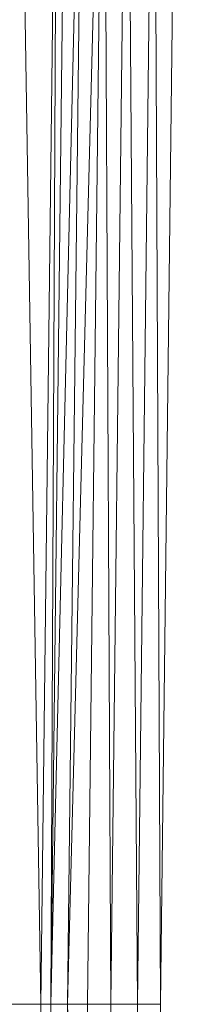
# Model space of a CAD drawing. Header units: metres. Extents: x 391.1 to 427.5, y 12.7 to 28.4.
# Tile 56 of 245: x 409.5351 to 409.567, y 14.5806 to 14.7806. Entities that reach past the tile are written whole.
import ezdxf

# ---------------------------------------------------------------- set-up
doc = ezdxf.new("R2010")
doc.units = ezdxf.units.M
doc.layers.add('02_MOBILIARIO', color=7, linetype='Continuous', lineweight=18)

# ---------------------------------------------------------------- blocks, each defined once
blk = doc.blocks.new('Family - Plats de dutxa PS-1-153666-01_ELEC _PS1')
at = {"layer": '02_MOBILIARIO', "color": 253, "true_color": 0xaaaaaa}
for p, q in [((0.08118, 0.6947), (0.0859, 0.40026)), ((0.0859, 0.40026), (0.08118, 0.6947)), ((0.08927, 0.68728), (0.0859, 0.40026)), ((0.0859, 0.40026), (0.08927, 0.68728)), ((0.08927, 0.68728), (0.08792, 0.40026)), ((0.09129, 0.68728), (0.08792, 0.40026)), ((0.08792, 0.40026), (0.08927, 0.68728)), ((0.08792, 0.40026), (0.09466, 0.68728)), ((0.09466, 0.68728), (0.08792, 0.40026)), ((0.08792, 0.40026), (0.09129, 0.68728)), ((0.09466, 0.68728), (0.09129, 0.40026)), ((0.09129, 0.40026), (0.0987, 0.68728)), ((0.0987, 0.68728), (0.09129, 0.40026)), ((0.09129, 0.40026), (0.09466, 0.68728)), ((0.0987, 0.68728), (0.09533, 0.40026)), ((0.09533, 0.40026), (0.0987, 0.68728)), ((0.0987, 0.68728), (0.10005, 0.40026)), ((0.10005, 0.40026), (0.0987, 0.68728)), ((0.10342, 0.68728), (0.10005, 0.40026)), ((0.10005, 0.40026), (0.10342, 0.68728)), ((0.10342, 0.68728), (0.10545, 0.40026)), ((0.10545, 0.40026), (0.10342, 0.68728)), ((0.10882, 0.68728), (0.10545, 0.40026)), ((0.10545, 0.40026), (0.10882, 0.68728)), ((0.10882, 0.68728), (0.11017, 0.40026)), ((0.11017, 0.40026), (0.10882, 0.68728)), ((0.11017, 0.40026), (0.11354, 0.68728)), ((0.11354, 0.68728), (0.11017, 0.40026)), ((0.07781, 0.40026), (0.0859, 0.40026)), ((0.0859, 0.40026), (0.07781, 0.40026)), ((0.0859, 0.40026), (0.08118, 0.10582)), ((0.08118, 0.10582), (0.0859, 0.40026)), ((0.08927, 0.11324), (0.0859, 0.40026)), ((0.0859, 0.40026), (0.08792, 0.40026)), ((0.0859, 0.40026), (0.08927, 0.11324)), ((0.08792, 0.40026), (0.0859, 0.40026)), ((0.08792, 0.40026), (0.09466, 0.11324)), ((0.08792, 0.40026), (0.09129, 0.11324)), ((0.09466, 0.11324), (0.08792, 0.40026)), ((0.08792, 0.40026), (0.09129, 0.40026)), ((0.08792, 0.40026), (0.09129, 0.11324)), ((0.08792, 0.40026), (0.08927, 0.11324)), ((0.08927, 0.11324), (0.08792, 0.40026)), ((0.08792, 0.40026), (0.09129, 0.40026)), ((0.09129, 0.40026), (0.0987, 0.11324)), ((0.09129, 0.40026), (0.09466, 0.11324)), ((0.0987, 0.11324), (0.09129, 0.40026)), ((0.09129, 0.40026), (0.09533, 0.40026)), ((0.09466, 0.11324), (0.09129, 0.40026)), ((0.09129, 0.40026), (0.09533, 0.40026)), ((0.0987, 0.11324), (0.09533, 0.40026)), ((0.09533, 0.40026), (0.10005, 0.40026)), ((0.0987, 0.11324), (0.09533, 0.40026)), ((0.10005, 0.40026), (0.09533, 0.40026)), ((0.10005, 0.40026), (0.0987, 0.11324)), ((0.0987, 0.11324), (0.10005, 0.40026)), ((0.10342, 0.11324), (0.10005, 0.40026)), ((0.10005, 0.40026), (0.10545, 0.40026)), ((0.10005, 0.40026), (0.10342, 0.11324)), ((0.10545, 0.40026), (0.10005, 0.40026)), ((0.10545, 0.40026), (0.10342, 0.11324)), ((0.10342, 0.11324), (0.10545, 0.40026)), ((0.10882, 0.11324), (0.10545, 0.40026)), ((0.10545, 0.40026), (0.11017, 0.40026)), ((0.10545, 0.40026), (0.10882, 0.11324)), ((0.11017, 0.40026), (0.10545, 0.40026)), ((0.11017, 0.40026), (0.10882, 0.11324)), ((0.10882, 0.11324), (0.11017, 0.40026)), ((0.11354, 0.11324), (0.11017, 0.40026)), ((0.11017, 0.40026), (0.11354, 0.11324))]:
    blk.add_line(p, q, dxfattribs=at)
blk = doc.blocks.new('LONDR55-XX_ZZ-ARQ-CAA-M3D-Londres55_ifc-1-01_ELEC _PS1')
at = {"layer": '02_MOBILIARIO', "color": 253, "lineweight": 18, "true_color": 0xaaaaaa}
blk.add_blockref('Family - Plats de dutxa PS-1-153666-01_ELEC _PS1', (409.45344, 14.18035), dxfattribs=at)

msp = doc.modelspace()

# ---------------------------------------------------------------- block references
at = {"lineweight": 5}
msp.add_blockref('LONDR55-XX_ZZ-ARQ-CAA-M3D-Londres55_ifc-1-01_ELEC _PS1', (0, 0), dxfattribs=at)

doc.saveas('drawing.dxf')
